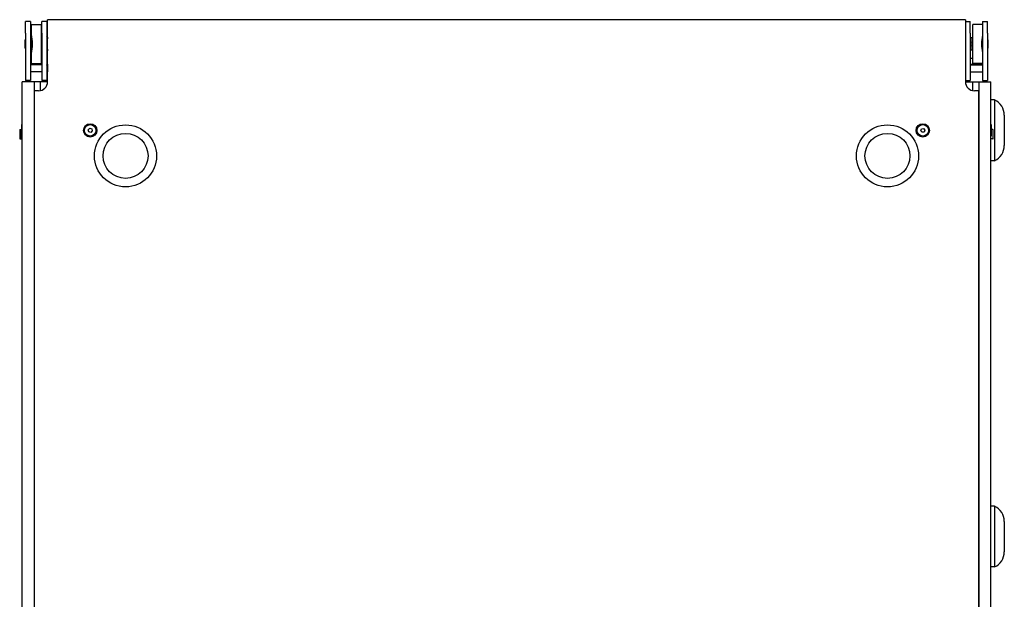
# Model space of a CAD drawing. Extents: x 16 to 3597, y -53 to 1658.
# Tile 5 of 18: x 2788 to 3597, y 461 to 937. Entities that reach past the tile are written whole.
import ezdxf

# ---------------------------------------------------------------- set-up
doc = ezdxf.new("R2010")
doc.units = 0
doc.layers.add('KF_SEQUENZA_10_B_TOP', color=7, linetype='CONTINUOUS')

# ---------------------------------------------------------------- blocks, each defined once
blk = doc.blocks.new('KF_SEQUENZA_10_B_TOP')
at = {"layer": 'KF_SEQUENZA_10_B_TOP'}
for p, q in [((-377, -6.35), (-377, 0)), ((377, 0), (-377, 0)), ((377, 0), (377, -6.35)), ((-395.1, -11), (-395.1, -1.5)), ((-391.1, -1.5), (-395.1, -1.5)), ((-391.1, -1.5), (-391.1, -11)), ((-390.4, -4), (-382.4, -4)), ((-390.4, -12.25), (-390.4, -4)), ((-382.4, -4), (-382.4, -36)), ((-381.7, -11), (-381.7, -1.5)), ((-377.7, -1.5), (-381.7, -1.5)), ((-377.7, -1.5), (-377.7, -11)), ((-377, -51), (-377, -6.35)), ((377, -1.5), (381, -1.5)), ((377, -6.35), (377, -51)), ((381, -11), (381, -1.5)), ((391.1, -4), (383.25, -4)), ((383.25, -36), (383.25, -4)), ((391.1, -1.5), (391.1, -11)), ((391.1, -1.5), (395.1, -1.5)), ((395.1, -11), (395.1, -1.5)), ((-395.1, -11), (-395.1, -50)), ((-391.1, -11), (-391.1, -50)), ((-390.9, -16), (-391.1, -16)), ((-390.9, -15), (-390.9, -14.8)), ((-390.4, -14.8), (-390.9, -14.8)), ((-390.9, -15), (-390.9, -25)), ((-390.9, -15), (-390.4, -15)), ((-390.4, -27.75), (-390.4, -12.25)), ((-381.9, -14.8), (-382.4, -14.8)), ((-382.4, -15), (-381.7, -15)), ((-381.9, -15), (-381.9, -14.8)), ((-381.7, -11), (-381.7, -50)), ((-377.7, -11), (-377.7, -50)), ((-377.7, -14.18), (-377.3, -13.5)), ((-377.3, -13.5), (-377, -13.5)), ((381, -11), (381, -50)), ((381.7, -16), (381, -16)), ((381.2, -16), (381.2, -14.8)), ((383.25, -14.8), (381.2, -14.8)), ((381.7, -18.08), (381.7, -15)), ((383.25, -15), (381.7, -15)), ((391.1, -11), (391.1, -50)), ((395.1, -11), (395.1, -50)), ((-395.4, -16.5), (-395.1, -16.2)), ((-395.4, -23.5), (-395.4, -16.5)), ((-395.4, -23.5), (-395.1, -23.8)), ((-390.9, -24), (-391.1, -24)), ((-377.7, -17), (-377, -17)), ((-377.7, -23), (-377, -23)), ((381.7, -24), (381, -24)), ((381.2, -31.8), (381.2, -24)), ((381.7, -25), (381.7, -21.92)), ((395.4, -16.5), (395.1, -16.2)), ((395.4, -23.5), (395.1, -23.8)), ((395.4, -16.5), (395.4, -23.5)), ((-391.1, -24.3), (-390.9, -24.3)), ((-391.1, -29.3), (-390.9, -29.3)), ((-390.9, -25), (-390.4, -25)), ((-390.9, -31.8), (-390.9, -25)), ((-390.4, -31.8), (-390.9, -31.8)), ((-390.4, -36), (-390.4, -27.75)), ((-382.4, -25), (-381.7, -25)), ((-381.9, -31.8), (-382.4, -31.8)), ((-381.9, -31.8), (-381.9, -25)), ((-381.9, -29.3), (-381.7, -29.3)), ((-377.7, -25.81), (-377.3, -26.5)), ((-377.7, -29.3), (-377, -29.3)), ((-377, -26.5), (-377.3, -26.5)), ((381.2, -24.3), (381, -24.3)), ((381.2, -29.3), (381, -29.3)), ((383.25, -31.8), (381.2, -31.8)), ((383.25, -25), (381.7, -25)), ((-381.7, -36.7), (-391.1, -36.7)), ((-381.7, -37), (-391.1, -37)), ((-390.4, -36), (-382.4, -36)), ((-377.7, -37.24), (-377.32, -36.7)), ((-377.7, -37.54), (-377.32, -37)), ((-377.32, -36.7), (-377.32, -37)), ((-377.2, -36.7), (-377.32, -36.7)), ((-377.32, -37), (-377.32, -43)), ((-377.2, -37), (-377.32, -37)), ((-377.2, -36.7), (-377.2, -37)), ((-377, -36.99), (-377.2, -36.7)), ((-377.2, -37), (-377.2, -43)), ((-377, -37.29), (-377.2, -37)), ((381, -36.7), (391.1, -36.7)), ((381, -37), (391.1, -37)), ((391.1, -36), (383.25, -36)), ((-381.7, -43), (-391.1, -43)), ((-377.7, -42.46), (-377.32, -43)), ((-377.2, -43), (-377.32, -43)), ((-377, -42.71), (-377.2, -43)), ((381, -43), (391.1, -43)), ((-398, -799), (-398, -51)), ((-391.65, -51), (-398, -51)), ((-391.1, -50), (-395.1, -50)), ((-388, -51), (-391.65, -51)), ((-388, -51), (-388, -799)), ((-383, -51), (-388, -51)), ((-383, -58.35), (-383, -51)), ((-377, -51), (-383, -51)), ((-383, -58.35), (-383, -51)), ((-377.7, -50), (-381.7, -50)), ((377, -50), (381, -50)), ((377, -51), (383, -51)), ((383, -58.35), (383, -51)), ((383, -51), (388, -51)), ((383, -58.35), (383, -51)), ((388, -51), (388, -799)), ((388, -51), (391.65, -51)), ((391.1, -50), (395.1, -50)), ((391.65, -51), (398, -51)), ((398, -799), (398, -51)), ((-384.5, -58.5), (-388, -58.5)), ((-388, -58.5), (-388, -791.5)), ((388, -58.5), (384.5, -58.5)), ((388, -791.5), (388, -58.5)), ((401, -66), (398, -66)), ((401, -66), (401, -116)), ((409, -78.5), (409, -103.5)), ((-398.1, -95.72), (-398.1, -86.29)), ((-398.1, -86.29), (-398, -86.29)), ((398.1, -86.29), (398, -86.29)), ((398.1, -86.29), (398.1, -95.72)), ((-399.96, -90.82), (-399.96, -96.61)), ((-399.96, -96.61), (-399.96, -97.5)), ((-399.45, -90.31), (-398.45, -90.31)), ((-398.96, -90.82), (-398.96, -96.61)), ((-398.96, -96.61), (-398.96, -97.5)), ((-398.45, -90.31), (-398.1, -90.31)), ((-398.1, -95.72), (-398, -95.72)), ((-343.65, -90.48), (-342.37, -89.31)), ((-343.28, -92.17), (-343.65, -90.48)), ((-341.63, -92.69), (-343.28, -92.17)), ((-342.37, -89.31), (-340.72, -89.83)), ((-340.35, -91.52), (-341.63, -92.69)), ((-340.72, -89.83), (-340.35, -91.52)), ((340.29, -91.27), (340.91, -89.65)), ((341.38, -92.62), (340.29, -91.27)), ((340.91, -89.65), (342.62, -89.38)), ((343.09, -92.35), (341.38, -92.62)), ((342.62, -89.38), (343.71, -90.73)), ((343.71, -90.73), (343.09, -92.35)), ((398.1, -95.72), (398, -95.72)), ((399.45, -90.31), (398.1, -90.31)), ((399.96, -91.71), (399.96, -90.82)), ((399.96, -97.5), (399.96, -91.71)), ((-399.45, -98.01), (-398.45, -98.01)), ((-398.45, -98.01), (-398, -98.01)), ((399.45, -98.01), (398, -98.01)), ((401, -116), (398, -116)), ((401, -400), (398, -400)), ((401, -400), (401, -450)), ((409, -412.5), (409, -437.5)), ((401, -450), (398, -450))]:
    blk.add_line(p, q, dxfattribs=at)
at = {"layer": 'KF_SEQUENZA_10_B_TOP', "flags": 128}
for points in [[(-377, -14.44), (-377.03, -14.55), (-377.06, -14.67), (-377.08, -14.78), (-377.11, -14.89), (-377.13, -15), (-377.15, -15.11), (-377.17, -15.22), (-377.19, -15.33), (-377.2, -15.44), (-377.22, -15.54), (-377.23, -15.65), (-377.25, -15.76), (-377.26, -15.86), (-377.27, -15.97), (-377.28, -16.07), (-377.28, -16.17), (-377.29, -16.28), (-377.3, -16.38), (-377.3, -16.48), (-377.3, -16.59), (-377.3, -16.69), (-377.3, -16.79), (-377.3, -16.9), (-377.3, -17)], [(-377.3, -23), (-377.3, -23.1), (-377.3, -23.21), (-377.3, -23.31), (-377.3, -23.41), (-377.3, -23.52), (-377.3, -23.62), (-377.29, -23.72), (-377.28, -23.83), (-377.28, -23.93), (-377.27, -24.03), (-377.26, -24.14), (-377.25, -24.24), (-377.23, -24.35), (-377.22, -24.46), (-377.2, -24.56), (-377.19, -24.67), (-377.17, -24.78), (-377.15, -24.89), (-377.13, -25), (-377.11, -25.11), (-377.08, -25.22), (-377.06, -25.33), (-377.03, -25.45), (-377, -25.56)]]:
    blk.add_lwpolyline(points, dxfattribs=at)
at = {"layer": 'KF_SEQUENZA_10_B_TOP'}
for centre, radius in [((-342, -91), 5.5), ((-342, -91), 4.72), ((-313, -112), 25.5), ((313, -112), 25.5), ((342, -91), 5.5), ((342, -91), 4.72), ((-313, -112), 18.5), ((313, -112), 18.5)]:
    blk.add_circle(centre, radius, dxfattribs=at)
for centre, radius, start, end in [((-380.8, -20), 2.5, 111.1002, 129.79182), ((-380.8, -20), 2.5, 230.20818, 248.8998), ((380.1, -20), 2.5, 291.1002, 68.8998), ((-384.5, -51), 7.5, 270, 0), ((384.5, -51), 7.5, 180, 270), ((395.23, -78.5), 13.77, 0, 65.23849), ((-399.45, -90.82), 0.508, 90, 180), ((-398.45, -90.82), 0.508, 90, 180), ((399.45, -90.82), 0.508, 0, 90), ((-399.45, -97.5), 0.508, 180, 270), ((-398.45, -97.5), 0.508, 180, 270), ((399.45, -97.5), 0.508, 270, 0), ((395.23, -103.5), 13.77, 294.76151, 0), ((395.23, -412.5), 13.77, 0, 65.23849), ((395.23, -437.5), 13.77, 294.76151, 0)]:
    blk.add_arc(centre, radius, start, end, dxfattribs=at)
for centre, major_axis, start_param, end_param in [((-397.4, -20), (0, -16), 1.065436, 2.076157), ((398.25, -20), (0, 16), 1.105801, 2.035791)]:
    blk.add_ellipse(centre, major_axis=major_axis, ratio=0.5, start_param=start_param, end_param=end_param, dxfattribs=at)

msp = doc.modelspace()

# ---------------------------------------------------------------- block references
at = {"layer": 'KF_SEQUENZA_10_B_TOP'}
msp.add_blockref('KF_SEQUENZA_10_B_TOP', (3187.52, 937.44), dxfattribs=at)

doc.saveas('drawing.dxf')
